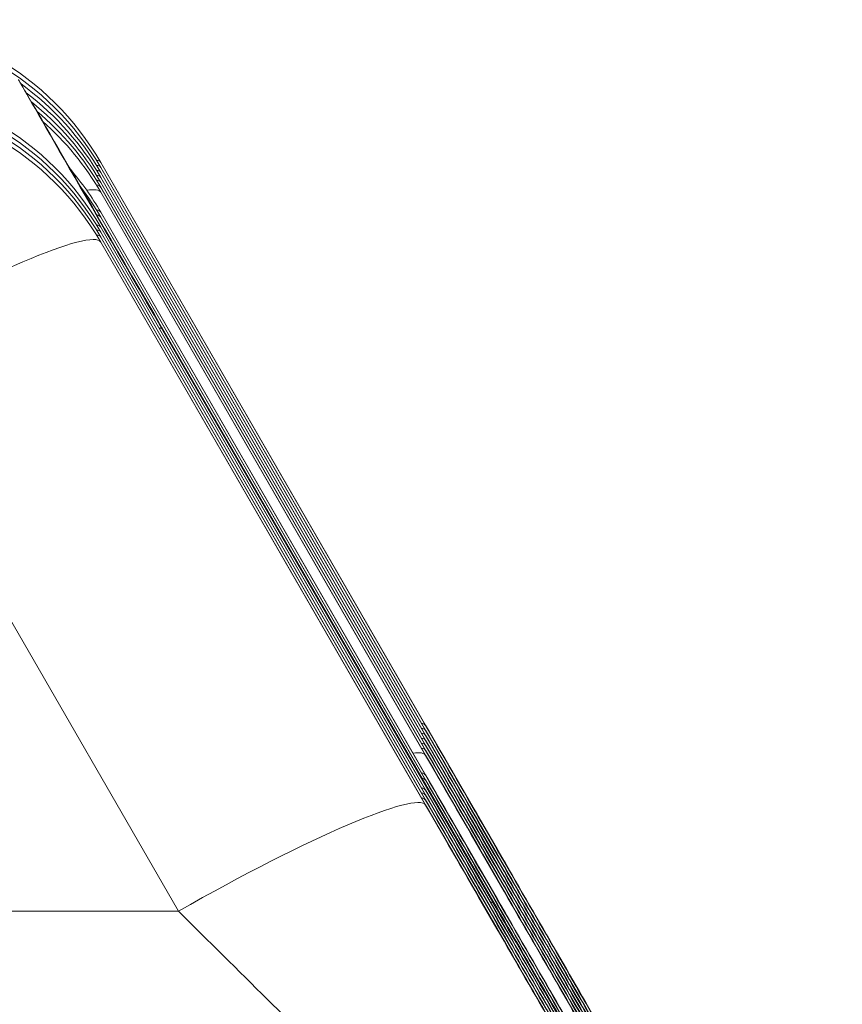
# Model space of a CAD drawing. Extents: x 0 to 796, y 0 to 496.
# Tile 63 of 242: x 100.4541 to 100.5349, y 320.4151 to 320.5118. Entities that reach past the tile are written whole.
import ezdxf

# ---------------------------------------------------------------- set-up
doc = ezdxf.new("R2010")
doc.units = 0
doc.header["$LTSCALE"] = 12
doc.header["$MEASUREMENT"] = 0
doc.layers.get('0').update_dxf_attribs({"linetype": 'CONTINUOUS'})
doc.layers.add('X', color=1, linetype='CONTINUOUS')

# ---------------------------------------------------------------- blocks, each defined once
blk = doc.blocks.new('GASTRAIN')
at = {"layer": 'X', "lineweight": 0}
for p, q in [((66.12998801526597, 299.6979537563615), (66.16188652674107, 299.6427192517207)), ((66.12998970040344, 299.6979508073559), (66.16188821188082, 299.6427163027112)), ((66.16188818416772, 299.642685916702), (66.12998970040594, 299.6979508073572)), ((66.12998801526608, 299.6974651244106), (66.16188652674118, 299.64223061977)), ((66.12998801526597, 299.6969764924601), (66.16188652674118, 299.6417419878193)), ((66.12998970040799, 299.6974621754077), (66.16188821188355, 299.6422276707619)), ((66.16188818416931, 299.6421972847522), (66.12998970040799, 299.6974621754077)), ((66.12998970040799, 299.696973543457), (66.16188821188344, 299.6417390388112)), ((66.16188818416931, 299.6417086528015), (66.12998970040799, 299.696973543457)), ((66.12998801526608, 299.6964878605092), (66.16188652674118, 299.6412533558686)), ((66.12998801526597, 299.6959992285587), (66.16188652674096, 299.6407647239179)), ((66.12998970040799, 299.6964849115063), (66.16188821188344, 299.6412504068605)), ((66.16188818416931, 299.6412200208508), (66.12998970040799, 299.6964849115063)), ((66.12998970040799, 299.6959962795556), (66.16188821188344, 299.6407617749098)), ((66.16188818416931, 299.6407313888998), (66.12998970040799, 299.6959962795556)), ((66.12998801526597, 299.6955105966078), (66.16188652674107, 299.640276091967)), ((66.12998801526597, 299.6950219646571), (66.16188652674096, 299.6397874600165)), ((66.12998970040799, 299.6955076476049), (66.16188821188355, 299.6402731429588)), ((66.16188818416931, 299.6402427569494), (66.12998970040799, 299.6955076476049)), ((66.12998970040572, 299.6950190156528), (66.16188821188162, 299.6397845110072)), ((66.1618881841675, 299.6397541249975), (66.12998970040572, 299.6950190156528)), ((66.12998801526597, 299.6930674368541), (66.16188652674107, 299.6378329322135)), ((66.1618881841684, 299.6377995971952), (66.12998970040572, 299.6930644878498)), ((66.12998970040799, 299.6930644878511), (66.16188821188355, 299.6378299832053)), ((66.12998801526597, 299.6925788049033), (66.16188652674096, 299.6373443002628)), ((66.1618881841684, 299.6373109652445), (66.12998970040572, 299.6925758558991)), ((66.12998970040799, 299.6925758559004), (66.16188821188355, 299.6373413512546)), ((66.12998801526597, 299.6916015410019), (66.16188652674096, 299.6363670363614)), ((66.1618881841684, 299.6363337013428), (66.12998970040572, 299.6915985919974)), ((66.12998970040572, 299.6915985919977), (66.16188821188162, 299.6363640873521)), ((66.12998801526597, 299.6911129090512), (66.16188652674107, 299.6358784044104)), ((66.12998801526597, 299.6906242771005), (66.16188652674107, 299.6353897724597)), ((66.1618881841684, 299.6358450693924), (66.12998970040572, 299.6911099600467)), ((66.12998970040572, 299.691109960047), (66.16188821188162, 299.6358754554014)), ((66.1618881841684, 299.6353564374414), (66.12998970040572, 299.690621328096)), ((66.12998970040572, 299.6906213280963), (66.16188821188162, 299.6353868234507)), ((66.12998801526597, 299.6901356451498), (66.16188652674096, 299.634901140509)), ((66.12998970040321, 299.6901326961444), (66.16188821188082, 299.6348981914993)), ((66.16188818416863, 299.6348678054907), (66.12998970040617, 299.6901326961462)), ((66.13596853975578, 299.6816734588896), (66.1357215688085, 299.6816734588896)), ((66.13596853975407, 299.6817897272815), (66.16849658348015, 299.6254651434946)), ((66.13596853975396, 299.6816734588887), (66.16849674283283, 299.6253175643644)), ((66.10571664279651, 299.6797189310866), (66.13761550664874, 299.6244535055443)), ((66.13761539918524, 299.6244530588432), (65.76403456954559, 299.6244530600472))]:
    blk.add_line(p, q, dxfattribs=at)
for centre, radius, start, end in [((66.10571664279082, 299.6839367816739), 0.02802811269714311, 30.0068888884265, 90.00000000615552), ((66.10571664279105, 299.6834481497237), 0.02802811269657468, 30.00688888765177, 90.00000002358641), ((66.10571664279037, 299.6829595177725), 0.02802811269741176, 30.00688888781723, 54.07410867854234), ((66.10571664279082, 299.6775845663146), 0.02802811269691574, 30.00688888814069, 90.00000000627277), ((66.10571664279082, 299.6770959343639), 0.02802811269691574, 30.00688888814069, 90.00000000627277), ((66.1057166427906, 299.6824708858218), 0.02802811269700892, 30.00688888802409, 52.79970140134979), ((66.10571664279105, 299.6766073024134), 0.02802811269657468, 30.00688888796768, 90.00000000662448), ((66.10571664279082, 299.6761186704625), 0.02802811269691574, 30.00688888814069, 90.00000003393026), ((66.10571664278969, 299.6819822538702), 0.02802811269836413, 30.006888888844, 51.46013385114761), ((66.10571664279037, 299.6814936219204), 0.02802811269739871, 30.00688888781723, 50.03839531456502), ((66.10571664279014, 299.6810049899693), 0.02802811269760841, 30.00688888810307, 48.51424918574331), ((66.10571664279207, 299.6790504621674), 0.02802811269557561, 30.00688888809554, 40.47631331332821), ((66.10571664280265, 299.6785618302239), 0.02802811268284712, 30.00688888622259, 37.20542839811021)]:
    blk.add_arc(centre, radius, start, end, dxfattribs=at)
for centre, major_axis, ratio, start_param, end_param in [((66.13808071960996, 299.6780731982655), (-0.01618201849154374, 0.02802810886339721), 0.0009058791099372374, -1.438327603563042, 1.441465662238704), ((66.1057166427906, 299.6839367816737), (0.02427471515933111, 0.01401118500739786), 0.111480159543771, 0.001052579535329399, 0.1355289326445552), ((66.10571664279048, 299.6834481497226), (0.02427471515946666, 0.01401118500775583), 0.1114801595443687, 0.001052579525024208, 0.1355289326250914), ((66.10571664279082, 299.682959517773), (0.02427471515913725, 0.01401118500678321), 0.1114801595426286, 0.001052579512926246, 0.1355289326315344), ((66.10571664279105, 299.6824708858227), (0.02427471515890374, 0.01401118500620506), 0.1114801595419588, 0.001052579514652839, 0.1355289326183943), ((66.10571664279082, 299.6819822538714), (0.02427471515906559, 0.01401118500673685), 0.1114801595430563, 0.001052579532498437, 0.135528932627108), ((66.10571664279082, 299.6810049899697), (0.02427471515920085, 0.01401118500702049), 0.1114801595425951, 0.00105257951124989, 0.2803125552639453), ((66.10571664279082, 299.6814936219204), (0.02427471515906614, 0.01401118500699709), 0.111480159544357, 0.00105257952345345, 0.1355289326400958), ((66.1057166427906, 299.6790504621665), (0.02427471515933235, 0.01401118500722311), 0.1114801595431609, 0.00105257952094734, 0.1355289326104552), ((66.10571664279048, 299.6785618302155), (0.02427471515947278, 0.01401118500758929), 0.1114801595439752, 0.001052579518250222, 0.1252050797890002), ((66.10571664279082, 299.6761186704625), (0.0242747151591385, 0.01401118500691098), 0.1114801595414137, 0.001052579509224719, 1.506539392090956), ((66.10571664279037, 299.6775845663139), (0.02427471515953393, 0.01401118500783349), 0.111480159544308, 0.001052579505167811, 0.135528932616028), ((66.10571664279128, 299.6770959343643), (0.02427471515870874, 0.01401118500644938), 0.1114801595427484, 0.001052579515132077, 0.1355289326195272), ((66.10571664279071, 299.6766073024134), (0.02427471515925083, 0.01401118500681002), 0.1114801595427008, 0.001052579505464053, 0.1355289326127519), ((66.1376151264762, 299.6286718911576), (0.02427471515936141, 0.01401118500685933), 0.1114801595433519, 0.001052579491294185, 0.1279898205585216), ((66.13761512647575, 299.628183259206), (0.02427471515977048, 0.01401118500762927), 0.1114801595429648, 0.001052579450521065, 0.1279898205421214), ((66.13761512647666, 299.6276946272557), (0.02427471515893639, 0.01401118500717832), 0.1114801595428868, 0.001052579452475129, 0.12798982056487), ((66.13761512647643, 299.6272059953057), (0.02427471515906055, 0.01401118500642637), 0.1114801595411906, 0.001052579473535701, 0.1279898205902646), ((66.13761512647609, 299.6267173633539), (0.02427471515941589, 0.01401118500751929), 0.111480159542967, 0.00105257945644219, 0.1279898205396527), ((66.13761512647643, 299.6257400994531), (0.02427471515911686, 0.01401118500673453), 0.1114801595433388, 0.001052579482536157, 0.2628204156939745), ((66.1376151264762, 299.6262287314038), (0.0242747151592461, 0.01401118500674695), 0.1114801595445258, 0.00105257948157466, 0.1279898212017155), ((66.1376151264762, 299.6237855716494), (0.02427471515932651, 0.01401118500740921), 0.1114801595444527, 0.001052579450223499, 0.127989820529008), ((66.13761512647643, 299.6232969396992), (0.02427471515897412, 0.014011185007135), 0.1114801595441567, 0.001052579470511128, 0.1200129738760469), ((66.13761512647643, 299.6208537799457), (0.02427471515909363, 0.01401118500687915), 0.1114801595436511, 0.001052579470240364, 1.506541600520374), ((66.1376151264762, 299.6223196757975), (0.02427471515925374, 0.01401118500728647), 0.1114801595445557, 0.001052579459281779, 0.1279898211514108), ((66.13761512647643, 299.6218310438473), (0.02427471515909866, 0.01401118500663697), 0.1114801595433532, 0.00105257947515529, 0.1279898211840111), ((66.13761512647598, 299.6213424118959), (0.02427471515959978, 0.0140111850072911), 0.1114801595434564, 0.001052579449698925, 0.1279898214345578), ((66.15427219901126, 299.534631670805), (-0.09255179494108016, 8.476089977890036e-05), 0.991622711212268, -1.724192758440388, -1.72146032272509)]:
    blk.add_ellipse(centre, major_axis=major_axis, ratio=ratio, start_param=start_param, end_param=end_param, dxfattribs=at)
at = {"layer": 'X', "lineweight": 0, "extrusion": (0, 0, -1)}
for centre, major_axis, ratio, start_param, end_param in [((66.10571663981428, 299.6839367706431), (0.02427137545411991, 0.01401698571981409), 3.029530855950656e-05, 8.884854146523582e-08, 0.001053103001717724), ((66.10571664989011, 299.6834481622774), (0.02427136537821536, 0.01401696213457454), 3.029533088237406e-05, 7.088679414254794e-08, 0.001053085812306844), ((66.10571664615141, 299.6829595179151), (0.02427136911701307, 0.0140169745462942), 3.029532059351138e-05, -6.437382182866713e-09, 0.001053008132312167), ((66.10571664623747, 299.6824708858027), (0.02427136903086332, 0.01401697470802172), 3.029532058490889e-05, -2.58741499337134e-08, 0.001052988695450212), ((66.10571663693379, 299.681982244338), (0.0242713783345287, 0.01401698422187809), 3.029530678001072e-05, 3.888374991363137e-08, 0.001053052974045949), ((66.10571663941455, 299.6814936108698), (0.02427137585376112, 0.01401698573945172), 3.029530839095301e-05, 1.499740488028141e-08, 0.001053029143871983), ((66.10571663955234, 299.6810049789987), (0.02427137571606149, 0.01401698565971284), 3.02953084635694e-05, -2.017632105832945e-08, 0.001052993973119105), ((66.1057166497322, 299.6790504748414), (0.02427136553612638, 0.01401696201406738), 3.029533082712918e-05, 5.013435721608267e-08, 0.001053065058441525), ((66.10571664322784, 299.6785618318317), (0.02427137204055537, 0.01401697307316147), 3.029531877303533e-05, 4.6775722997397e-08, 0.001053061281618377), ((66.10571664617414, 299.6770959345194), (0.02427136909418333, 0.01401697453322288), 3.029532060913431e-05, 6.390598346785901e-08, 0.001053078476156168), ((66.10571664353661, 299.6766073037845), (0.0242713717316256, 0.01401697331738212), 3.029531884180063e-05, -5.579541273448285e-08, 0.001052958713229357), ((66.10571664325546, 299.676118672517), (0.02427137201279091, 0.01401697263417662), 3.029531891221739e-05, -1.281551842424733e-08, 0.001053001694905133)]:
    blk.add_ellipse(centre, major_axis=major_axis, ratio=ratio, start_param=start_param, end_param=end_param, dxfattribs=at)
at = {"layer": 'X', "lineweight": 0, "extrusion": (0, 0, -0.9999999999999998)}
blk.add_ellipse((66.10571664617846, 299.6775845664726), major_axis=(0.02427136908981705, 0.01401697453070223), ratio=3.029532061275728e-05, start_param=3.770700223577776e-08, end_param=0.001053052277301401, dxfattribs=at)
at = {"layer": 'X', "lineweight": 0}
for points in [[(66.17853544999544, 299.6138300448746), (66.17690381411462, 299.6166602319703), (66.17349402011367, 299.6225714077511), (66.16792278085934, 299.6322298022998), (66.16394581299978, 299.6391209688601), (66.16188817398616, 299.6426859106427)], [(66.16188817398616, 299.642197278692), (66.16392497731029, 299.6386684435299), (66.16787418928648, 299.6318253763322), (66.17344756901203, 299.6221633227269), (66.17688391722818, 299.6162061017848), (66.17853544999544, 299.6133414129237)], [(66.16188818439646, 299.6427162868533), (66.16572953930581, 299.6360647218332), (66.16955928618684, 299.6294331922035), (66.17315020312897, 299.6232224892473)], [(66.16188818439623, 299.6422276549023), (66.16572954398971, 299.6355760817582), (66.16955929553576, 299.6289445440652), (66.17315021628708, 299.6227338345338)], [(66.16188819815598, 299.6427162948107), (66.16394809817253, 299.6391494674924), (66.16792803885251, 299.632259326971), (66.17349928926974, 299.622616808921), (66.17690590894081, 299.6167254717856), (66.17853531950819, 299.6139073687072)], [(66.1618881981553, 299.6422276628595), (66.16394809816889, 299.6386608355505), (66.16792803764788, 299.6317706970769), (66.17349929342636, 299.6221281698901), (66.17690589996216, 299.6162368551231), (66.17853531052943, 299.6134187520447)], [(66.16188817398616, 299.6417086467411), (66.16392497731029, 299.6381798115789), (66.16787418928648, 299.6313367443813), (66.17344756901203, 299.6216746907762), (66.17688391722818, 299.6157174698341), (66.17853544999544, 299.612852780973)], [(66.16188817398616, 299.6412200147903), (66.16392497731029, 299.6376911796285), (66.16787418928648, 299.6308481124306), (66.17344756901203, 299.6211860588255), (66.17688391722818, 299.6152288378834), (66.17853544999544, 299.6123641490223)], [(66.16188818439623, 299.6417390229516), (66.1657295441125, 299.6350874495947), (66.16955929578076, 299.6284559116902), (66.17315021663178, 299.6222452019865)], [(66.16188818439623, 299.6412503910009), (66.16572954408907, 299.6345988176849), (66.1695592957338, 299.6279672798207), (66.17315021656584, 299.6217565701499)], [(66.1618881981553, 299.6417390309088), (66.16394809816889, 299.6381722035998), (66.16792803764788, 299.6312820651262), (66.17349929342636, 299.6216395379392), (66.17690589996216, 299.6157482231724), (66.17853531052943, 299.6129301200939)], [(66.1618881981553, 299.6412503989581), (66.16394809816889, 299.6376835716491), (66.16792803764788, 299.6307934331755), (66.17349929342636, 299.6211509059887), (66.17690589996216, 299.6152595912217), (66.17853531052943, 299.6124414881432)], [(66.16188817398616, 299.6407313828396), (66.16392497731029, 299.6372025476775), (66.16787418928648, 299.6303594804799), (66.17344756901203, 299.6206974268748), (66.17688391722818, 299.6147402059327), (66.17853544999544, 299.6118755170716)], [(66.16188817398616, 299.6402427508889), (66.16392497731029, 299.6367139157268), (66.16787418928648, 299.6298708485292), (66.17344756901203, 299.6202087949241), (66.17688391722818, 299.614251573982), (66.17853544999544, 299.6113868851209)], [(66.16188818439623, 299.6407617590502), (66.16572954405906, 299.6341101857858), (66.16955929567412, 299.6274786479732), (66.17315021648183, 299.6212679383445)], [(66.16188818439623, 299.6402731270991), (66.16572954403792, 299.6336215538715), (66.16955929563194, 299.6269900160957), (66.17315021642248, 299.6207793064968)], [(66.1618881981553, 299.6407617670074), (66.16394809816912, 299.6371949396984), (66.16792803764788, 299.6303048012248), (66.17349929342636, 299.6206622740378), (66.17690589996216, 299.614770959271), (66.17853531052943, 299.6119528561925)], [(66.1618881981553, 299.6402731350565), (66.16394809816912, 299.6367063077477), (66.16792803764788, 299.6298161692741), (66.17349929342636, 299.6201736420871), (66.17690589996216, 299.6142823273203), (66.17853531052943, 299.6114642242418)], [(66.16188817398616, 299.6397541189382), (66.16392497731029, 299.6362252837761), (66.16787418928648, 299.6293822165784), (66.17344756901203, 299.6197201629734), (66.17688391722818, 299.6137629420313), (66.17853544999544, 299.6108982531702)], [(66.16188818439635, 299.6397844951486), (66.16572954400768, 299.6331329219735), (66.16955929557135, 299.6265013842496), (66.17315021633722, 299.6202906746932)], [(66.1618881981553, 299.6397845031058), (66.16394809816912, 299.636217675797), (66.16792803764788, 299.6293275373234), (66.17349929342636, 299.6196850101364), (66.17690589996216, 299.6137936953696), (66.17853531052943, 299.6109755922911)], [(66.17853544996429, 299.6089437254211), (66.17690381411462, 299.6117739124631), (66.17349402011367, 299.6176850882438), (66.16792278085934, 299.6273434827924), (66.16394581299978, 299.6342346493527), (66.16188817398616, 299.6377995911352)], [(66.17853544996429, 299.6084550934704), (66.17690381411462, 299.6112852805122), (66.17349402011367, 299.6171964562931), (66.16792278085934, 299.6268548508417), (66.16394581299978, 299.633746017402), (66.16188817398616, 299.6373109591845)], [(66.16188818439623, 299.6378299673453), (66.16572954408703, 299.6311783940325), (66.16955929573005, 299.6245468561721), (66.1731502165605, 299.6183361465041)], [(66.16188818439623, 299.6373413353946), (66.16572954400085, 299.6306897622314), (66.16955929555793, 299.6240582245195), (66.17315021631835, 299.6178475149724)], [(66.1618881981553, 299.637829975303), (66.16394809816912, 299.634263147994), (66.16792803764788, 299.6273730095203), (66.17349929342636, 299.6177304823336), (66.17690589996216, 299.6118391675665), (66.17853531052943, 299.6090210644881)], [(66.1618881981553, 299.637341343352), (66.16394809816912, 299.6337745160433), (66.16792803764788, 299.6268843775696), (66.17349929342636, 299.6172418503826), (66.17690589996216, 299.6113505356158), (66.17853531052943, 299.6085324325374)], [(66.17853544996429, 299.6074778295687), (66.17690381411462, 299.6103080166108), (66.17349402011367, 299.6162191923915), (66.16792278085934, 299.6258775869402), (66.16394581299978, 299.6327687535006), (66.16188817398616, 299.6363336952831)], [(66.16188818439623, 299.6363640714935), (66.16572954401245, 299.62971249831), (66.16955929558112, 299.6230809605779), (66.17315021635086, 299.6168702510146)], [(66.1618881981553, 299.6363640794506), (66.16394809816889, 299.6327972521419), (66.16792803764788, 299.625907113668), (66.17349929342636, 299.6162645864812), (66.17690589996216, 299.6103732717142), (66.17853531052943, 299.607555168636)], [(66.17853544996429, 299.606989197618), (66.17690381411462, 299.6098193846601), (66.17349402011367, 299.6157305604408), (66.16792278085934, 299.6253889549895), (66.16394581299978, 299.6322801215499), (66.16188817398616, 299.6358450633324)], [(66.17853544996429, 299.6065005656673), (66.17690381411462, 299.6093307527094), (66.17349402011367, 299.6152419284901), (66.16792278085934, 299.6249003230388), (66.16394581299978, 299.6317914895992), (66.16188817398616, 299.6353564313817)], [(66.16188818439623, 299.6358754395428), (66.16572954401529, 299.6292238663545), (66.16955929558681, 299.6225923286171), (66.17315021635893, 299.6163816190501)], [(66.16188818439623, 299.6353868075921), (66.16572954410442, 299.6287352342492), (66.16955929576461, 299.6221036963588), (66.17315021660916, 299.6158929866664)], [(66.1618881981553, 299.6358754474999), (66.16394809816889, 299.6323086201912), (66.16792803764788, 299.6254184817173), (66.17349929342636, 299.6157759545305), (66.17690589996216, 299.6098846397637), (66.17853531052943, 299.6070665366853)], [(66.1618881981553, 299.6353868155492), (66.16394809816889, 299.6318199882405), (66.16792803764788, 299.6249298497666), (66.17349929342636, 299.6152873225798), (66.17690589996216, 299.609396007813), (66.17853531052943, 299.6065779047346)], [(66.16188817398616, 299.634867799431), (66.16392497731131, 299.6313389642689), (66.16787418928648, 299.6244958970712), (66.17344756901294, 299.6148338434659), (66.17688391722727, 299.6088766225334), (66.1785354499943, 299.6060119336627)], [(66.16188818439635, 299.6348981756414), (66.16572954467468, 299.6282466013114), (66.16955929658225, 299.6216150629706), (66.17315021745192, 299.6154043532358)], [(66.16188819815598, 299.634898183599), (66.16394809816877, 299.6313313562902), (66.16792803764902, 299.6244412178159), (66.17349929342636, 299.6147986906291), (66.17690589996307, 299.6089073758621), (66.17853531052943, 299.6060892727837)], [(66.16849663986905, 299.6254651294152), (66.17048942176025, 299.6220144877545), (66.1746355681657, 299.6148366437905), (66.18142557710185, 299.6030878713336), (66.18841602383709, 299.5909983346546), (66.19548794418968, 299.578774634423), (66.20029993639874, 299.5704588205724), (66.20280856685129, 299.5661245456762)], [(66.13761561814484, 299.6244532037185), (66.1435217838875, 299.6186060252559), (66.14938013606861, 299.6128039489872), (66.15426215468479, 299.6079646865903)]]:
    blk.add_open_spline(points, degree=3, dxfattribs=at)
blk.add_open_spline([(66.16849679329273, 299.6253174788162), (66.1704898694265, 299.6218644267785), (66.17256251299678, 299.6182726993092), (66.17473116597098, 299.61451363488), (66.17653438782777, 299.6113879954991), (66.17840305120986, 299.6081482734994), (66.18030153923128, 299.6048561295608), (66.18068627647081, 299.6041889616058), (66.1810722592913, 299.6035196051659), (66.18145921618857, 299.602848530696), (66.18375561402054, 299.5988660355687), (66.18608593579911, 299.5948236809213), (66.18842917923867, 299.5907578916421), (66.18927464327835, 299.5892909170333), (66.19012257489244, 299.5878195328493), (66.19097251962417, 299.5863445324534), (66.19247823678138, 299.5837314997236), (66.19398906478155, 299.5811092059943), (66.1955116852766, 299.5784661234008), (66.19664408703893, 299.576500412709), (66.19778409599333, 299.5745213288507), (66.19893606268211, 299.572521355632), (66.20020735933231, 299.5703142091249), (66.2014927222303, 299.5680824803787), (66.20280887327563, 299.5657972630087)], degree=3, knots=[0, 0, 0, 0, 0.199999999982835, 0.199999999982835, 0.199999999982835, 0.366298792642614, 0.366298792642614, 0.366298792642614, 0.39999999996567, 0.39999999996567, 0.39999999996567, 0.599999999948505, 0.599999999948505, 0.599999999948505, 0.672161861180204, 0.672161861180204, 0.672161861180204, 0.799999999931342, 0.799999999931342, 0.799999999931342, 0.895075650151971, 0.895075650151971, 0.895075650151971, 0.99999999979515, 0.99999999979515, 0.99999999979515, 0.99999999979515], dxfattribs=at)

msp = doc.modelspace()

# ---------------------------------------------------------------- block references
msp.add_blockref('GASTRAIN', (34.33208677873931, 20.79982035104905))

doc.saveas('drawing.dxf')
